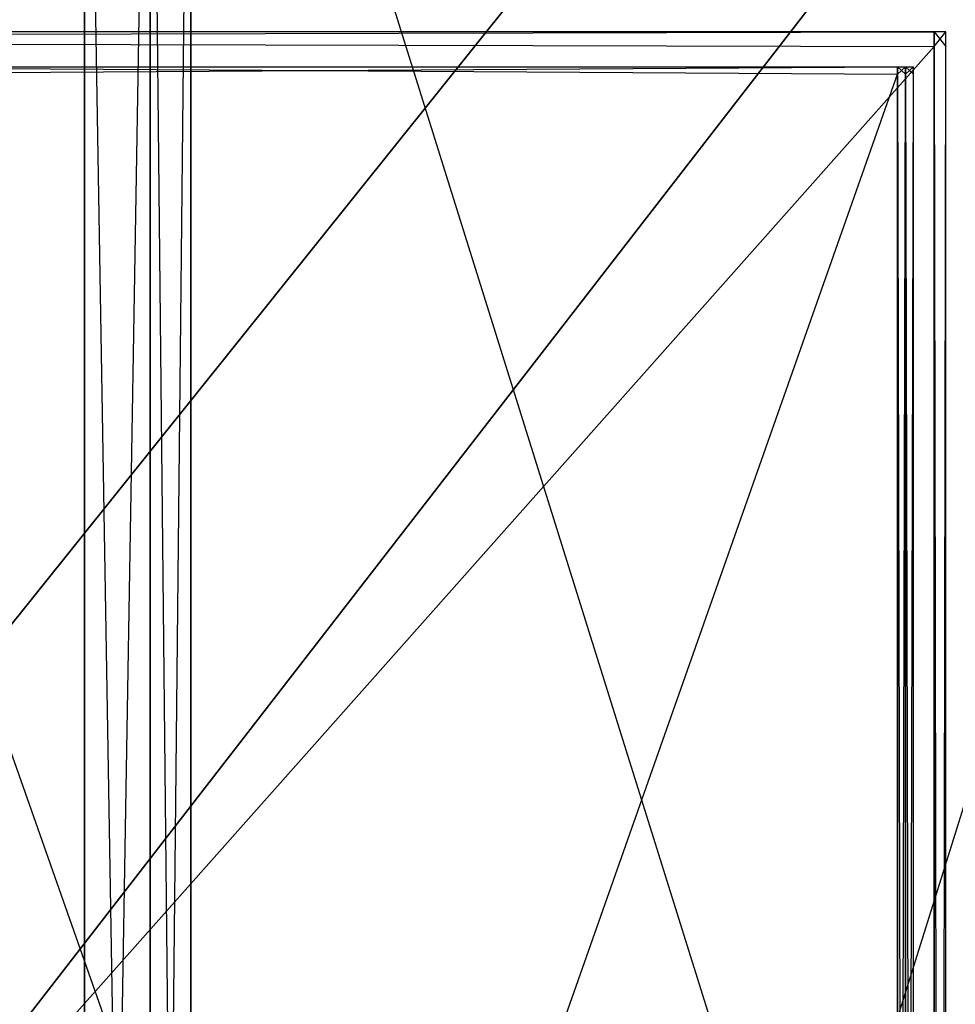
# Model space of a CAD drawing. Extents: x 0 to 0.418, y -0.27 to 0.
# Tile 117 of 129: x 0.365 to 0.394, y -0.067 to -0.037. Entities that reach past the tile are written whole.
import ezdxf

# ---------------------------------------------------------------- set-up
doc = ezdxf.new("R2010")
doc.units = 0
for name, color, linetype in [('L0_GLASB_DEN_1___REPLACEMTFOREM', 7, 'CONTINUOUS'), ('L11_KORPUS2_0___REPLACEMTFOREMP', 7, 'CONTINUOUS'), ('L12_KORPUS2_3___REPLACEMTFOREMP', 7, 'CONTINUOUS'), ('L15_KORPUS2_0___REPLACEMTFOREMP', 7, 'CONTINUOUS'), ('L1_GLASB_DEN_0___REPLACEMTFOREM', 7, 'CONTINUOUS'), ('L20_KORPUS1_1___REPLACEMTFOREMP', 7, 'CONTINUOUS'), ('L21_KORPUS1_0___REPLACEMTFOREMP', 7, 'CONTINUOUS'), ('L3_REGALELEMENT_0___REPLACEMTFO', 7, 'CONTINUOUS'), ('L8_KORPUS2_3___REPLACEMTFOREMPT', 7, 'CONTINUOUS')]:
    doc.layers.add(name, color=color, linetype=linetype)

msp = doc.modelspace()

# ---------------------------------------------------------------- linework, layer by layer
at = {"layer": 'L0_GLASB_DEN_1___REPLACEMTFOREM', "color": 8}
for points, invisible_edges in [([(0.393342, -0.037049, 1.233553), (0.209002, -0.037504, 1.233553), (0.209002, -0.037049, 1.233553), (0.393342, -0.037049, 1.233553)], 13), ([(0.209002, -0.037504, 1.233553), (0.393342, -0.037049, 1.233553), (0.393342, -0.037504, 1.233553), (0.209002, -0.037504, 1.233553)], 14), ([(0.209002, -0.037049, 1.238585), (0.393342, -0.037049, 1.238356), (0.209002, -0.037049, 1.238356), (0.209002, -0.037049, 1.238585)], 13), ([(0.393342, -0.037049, 1.238356), (0.209002, -0.037049, 1.238585), (0.393342, -0.037049, 1.238585), (0.393342, -0.037049, 1.238356)], 14), ([(0.209002, -0.037049, 1.238356), (0.393342, -0.037049, 1.233699), (0.209002, -0.037049, 1.233699), (0.209002, -0.037049, 1.238356)], 13), ([(0.393342, -0.037049, 1.233699), (0.209002, -0.037049, 1.238356), (0.393342, -0.037049, 1.238356), (0.393342, -0.037049, 1.233699)], 14), ([(0.209002, -0.037049, 1.233699), (0.393342, -0.037049, 1.233553), (0.209002, -0.037049, 1.233553), (0.209002, -0.037049, 1.233699)], 13), ([(0.393342, -0.037049, 1.233553), (0.209002, -0.037049, 1.233699), (0.393342, -0.037049, 1.233699), (0.393342, -0.037049, 1.233553)], 14), ([(0.393342, -0.037504, 1.238585), (0.209002, -0.037049, 1.238585), (0.209002, -0.037504, 1.238585), (0.393342, -0.037504, 1.238585)], 13), ([(0.209002, -0.037049, 1.238585), (0.393342, -0.037504, 1.238585), (0.393342, -0.037049, 1.238585), (0.209002, -0.037049, 1.238585)], 14), ([(0.393714, -0.037049, 1.233553), (0.393342, -0.037504, 1.233553), (0.393342, -0.037049, 1.233553), (0.393714, -0.037049, 1.233553)], 13), ([(0.393342, -0.037504, 1.233553), (0.393714, -0.037049, 1.233553), (0.393714, -0.037504, 1.233553), (0.393342, -0.037504, 1.233553)], 14), ([(0.393342, -0.037049, 1.238585), (0.393714, -0.037049, 1.238356), (0.393342, -0.037049, 1.238356), (0.393342, -0.037049, 1.238585)], 13), ([(0.393714, -0.037049, 1.238356), (0.393342, -0.037049, 1.238585), (0.393714, -0.037049, 1.238585), (0.393714, -0.037049, 1.238356)], 14), ([(0.393342, -0.037049, 1.238356), (0.393714, -0.037049, 1.233699), (0.393342, -0.037049, 1.233699), (0.393342, -0.037049, 1.238356)], 13), ([(0.393714, -0.037049, 1.233699), (0.393342, -0.037049, 1.238356), (0.393714, -0.037049, 1.238356), (0.393714, -0.037049, 1.233699)], 14), ([(0.393342, -0.037049, 1.233699), (0.393714, -0.037049, 1.233553), (0.393342, -0.037049, 1.233553), (0.393342, -0.037049, 1.233699)], 13), ([(0.393714, -0.037049, 1.233553), (0.393342, -0.037049, 1.233699), (0.393714, -0.037049, 1.233699), (0.393714, -0.037049, 1.233553)], 14), ([(0.393714, -0.037504, 1.238585), (0.393342, -0.037049, 1.238585), (0.393342, -0.037504, 1.238585), (0.393714, -0.037504, 1.238585)], 13), ([(0.393342, -0.037049, 1.238585), (0.393714, -0.037504, 1.238585), (0.393714, -0.037049, 1.238585), (0.393342, -0.037049, 1.238585)], 14), ([(0.393714, -0.037049, 1.233553), (0.393714, -0.037504, 1.233699), (0.393714, -0.037504, 1.233553), (0.393714, -0.037049, 1.233553)], 13), ([(0.393714, -0.037504, 1.233699), (0.393714, -0.037049, 1.233553), (0.393714, -0.037049, 1.233699), (0.393714, -0.037504, 1.233699)], 14), ([(0.393714, -0.037049, 1.233699), (0.393714, -0.037504, 1.238356), (0.393714, -0.037504, 1.233699), (0.393714, -0.037049, 1.233699)], 13), ([(0.393714, -0.037504, 1.238356), (0.393714, -0.037049, 1.233699), (0.393714, -0.037049, 1.238356), (0.393714, -0.037504, 1.238356)], 14), ([(0.393714, -0.037049, 1.238356), (0.393714, -0.037504, 1.238585), (0.393714, -0.037504, 1.238356), (0.393714, -0.037049, 1.238356)], 13), ([(0.393714, -0.037504, 1.238585), (0.393714, -0.037049, 1.238356), (0.393714, -0.037049, 1.238585), (0.393714, -0.037504, 1.238585)], 14), ([(0.393342, -0.037504, 1.233553), (0.209002, -0.245106, 1.233553), (0.209002, -0.037504, 1.233553), (0.393342, -0.037504, 1.233553)], 13), ([(0.209002, -0.245106, 1.233553), (0.393342, -0.037504, 1.233553), (0.393342, -0.245106, 1.233553), (0.209002, -0.245106, 1.233553)], 14), ([(0.393342, -0.245106, 1.238585), (0.209002, -0.037504, 1.238585), (0.209002, -0.245106, 1.238585), (0.393342, -0.245106, 1.238585)], 13), ([(0.209002, -0.037504, 1.238585), (0.393342, -0.245106, 1.238585), (0.393342, -0.037504, 1.238585), (0.209002, -0.037504, 1.238585)], 14), ([(0.393714, -0.037504, 1.233553), (0.393342, -0.245106, 1.233553), (0.393342, -0.037504, 1.233553), (0.393714, -0.037504, 1.233553)], 13), ([(0.393342, -0.245106, 1.233553), (0.393714, -0.037504, 1.233553), (0.393714, -0.245106, 1.233553), (0.393342, -0.245106, 1.233553)], 14), ([(0.393714, -0.245106, 1.238585), (0.393342, -0.037504, 1.238585), (0.393342, -0.245106, 1.238585), (0.393714, -0.245106, 1.238585)], 13), ([(0.393342, -0.037504, 1.238585), (0.393714, -0.245106, 1.238585), (0.393714, -0.037504, 1.238585), (0.393342, -0.037504, 1.238585)], 14), ([(0.393714, -0.037504, 1.233553), (0.393714, -0.245106, 1.233699), (0.393714, -0.245106, 1.233553), (0.393714, -0.037504, 1.233553)], 13), ([(0.393714, -0.245106, 1.233699), (0.393714, -0.037504, 1.233553), (0.393714, -0.037504, 1.233699), (0.393714, -0.245106, 1.233699)], 14), ([(0.393714, -0.037504, 1.233699), (0.393714, -0.245106, 1.238356), (0.393714, -0.245106, 1.233699), (0.393714, -0.037504, 1.233699)], 13), ([(0.393714, -0.245106, 1.238356), (0.393714, -0.037504, 1.233699), (0.393714, -0.037504, 1.238356), (0.393714, -0.245106, 1.238356)], 14), ([(0.393714, -0.037504, 1.238356), (0.393714, -0.245106, 1.238585), (0.393714, -0.245106, 1.238356), (0.393714, -0.037504, 1.238356)], 13), ([(0.393714, -0.245106, 1.238585), (0.393714, -0.037504, 1.238356), (0.393714, -0.037504, 1.238585), (0.393714, -0.245106, 1.238585)], 14)]:
    msp.add_3dface(points, dxfattribs=dict(at, invisible_edges=invisible_edges))
at = {"layer": 'L11_KORPUS2_0___REPLACEMTFOREMP', "color": 250}
for points, invisible_edges in [([(0.408342, -0.000848, 0.927761), (0.209002, -0.249508, 0.927761), (0.209002, -0.000848, 0.927761), (0.408342, -0.000848, 0.927761)], 13), ([(0.209002, -0.249508, 0.927761), (0.408342, -0.000848, 0.927761), (0.408342, -0.249508, 0.927761), (0.209002, -0.249508, 0.927761)], 14), ([(0.209002, -0.249508, 0.943137), (0.408342, -0.000848, 0.943137), (0.209002, -0.000848, 0.943137), (0.209002, -0.249508, 0.943137)], 13), ([(0.408342, -0.000848, 0.943137), (0.209002, -0.249508, 0.943137), (0.408342, -0.249508, 0.943137), (0.408342, -0.000848, 0.943137)], 14)]:
    msp.add_3dface(points, dxfattribs=dict(at, invisible_edges=invisible_edges))
at = {"layer": 'L12_KORPUS2_3___REPLACEMTFOREMP', "color": 250}
for points, invisible_edges in [([(0.394617, -0.249286, 0.58767), (0.274259, -0.009445, 0.58767), (0.274259, -0.249286, 0.58767), (0.394617, -0.249286, 0.58767)], 13), ([(0.274259, -0.009445, 0.58767), (0.394617, -0.249286, 0.58767), (0.394617, -0.009445, 0.58767), (0.274259, -0.009445, 0.58767)], 14), ([(0.274259, -0.009445, 0.570214), (0.394617, -0.249286, 0.570214), (0.274259, -0.249286, 0.570214), (0.274259, -0.009445, 0.570214)], 13), ([(0.394617, -0.249286, 0.570214), (0.274259, -0.009445, 0.570214), (0.394617, -0.009445, 0.570214), (0.394617, -0.249286, 0.570214)], 14)]:
    msp.add_3dface(points, dxfattribs=dict(at, invisible_edges=invisible_edges))
at = {"layer": 'L15_KORPUS2_0___REPLACEMTFOREMP', "color": 250}
for points, invisible_edges in [([(0.408342, -0.000848, 0.006301), (0.209002, -0.249508, 0.006301), (0.209002, -0.000848, 0.006301), (0.408342, -0.000848, 0.006301)], 13), ([(0.209002, -0.249508, 0.006301), (0.408342, -0.000848, 0.006301), (0.408342, -0.249508, 0.006301), (0.209002, -0.249508, 0.006301)], 14), ([(0.209002, -0.249508, 0.021677), (0.408342, -0.000848, 0.021677), (0.209002, -0.000848, 0.021677), (0.209002, -0.249508, 0.021677)], 13), ([(0.408342, -0.000848, 0.021677), (0.209002, -0.249508, 0.021677), (0.408342, -0.249508, 0.021677), (0.408342, -0.000848, 0.021677)], 14)]:
    msp.add_3dface(points, dxfattribs=dict(at, invisible_edges=invisible_edges))
at = {"layer": 'L1_GLASB_DEN_0___REPLACEMTFOREM', "color": 8}
for points, invisible_edges in [([(0.393342, -0.037504, 0.28287), (0.209002, -0.037049, 0.28287), (0.209002, -0.037504, 0.28287), (0.393342, -0.037504, 0.28287)], 13), ([(0.209002, -0.037049, 0.28287), (0.393342, -0.037504, 0.28287), (0.393342, -0.037049, 0.28287), (0.209002, -0.037049, 0.28287)], 14), ([(0.209002, -0.037049, 0.278067), (0.393342, -0.037049, 0.277838), (0.209002, -0.037049, 0.277838), (0.209002, -0.037049, 0.278067)], 13), ([(0.393342, -0.037049, 0.277838), (0.209002, -0.037049, 0.278067), (0.393342, -0.037049, 0.278067), (0.393342, -0.037049, 0.277838)], 14), ([(0.209002, -0.037049, 0.282724), (0.393342, -0.037049, 0.278067), (0.209002, -0.037049, 0.278067), (0.209002, -0.037049, 0.282724)], 13), ([(0.393342, -0.037049, 0.278067), (0.209002, -0.037049, 0.282724), (0.393342, -0.037049, 0.282724), (0.393342, -0.037049, 0.278067)], 14), ([(0.209002, -0.037049, 0.28287), (0.393342, -0.037049, 0.282724), (0.209002, -0.037049, 0.282724), (0.209002, -0.037049, 0.28287)], 13), ([(0.393342, -0.037049, 0.282724), (0.209002, -0.037049, 0.28287), (0.393342, -0.037049, 0.28287), (0.393342, -0.037049, 0.282724)], 14), ([(0.393342, -0.037049, 0.277838), (0.209002, -0.037504, 0.277838), (0.209002, -0.037049, 0.277838), (0.393342, -0.037049, 0.277838)], 13), ([(0.209002, -0.037504, 0.277838), (0.393342, -0.037049, 0.277838), (0.393342, -0.037504, 0.277838), (0.209002, -0.037504, 0.277838)], 14), ([(0.393714, -0.037504, 0.28287), (0.393342, -0.037049, 0.28287), (0.393342, -0.037504, 0.28287), (0.393714, -0.037504, 0.28287)], 13), ([(0.393342, -0.037049, 0.28287), (0.393714, -0.037504, 0.28287), (0.393714, -0.037049, 0.28287), (0.393342, -0.037049, 0.28287)], 14), ([(0.393342, -0.037049, 0.278067), (0.393714, -0.037049, 0.277838), (0.393342, -0.037049, 0.277838), (0.393342, -0.037049, 0.278067)], 13), ([(0.393714, -0.037049, 0.277838), (0.393342, -0.037049, 0.278067), (0.393714, -0.037049, 0.278067), (0.393714, -0.037049, 0.277838)], 14), ([(0.393342, -0.037049, 0.282724), (0.393714, -0.037049, 0.278067), (0.393342, -0.037049, 0.278067), (0.393342, -0.037049, 0.282724)], 13), ([(0.393714, -0.037049, 0.278067), (0.393342, -0.037049, 0.282724), (0.393714, -0.037049, 0.282724), (0.393714, -0.037049, 0.278067)], 14), ([(0.393342, -0.037049, 0.28287), (0.393714, -0.037049, 0.282724), (0.393342, -0.037049, 0.282724), (0.393342, -0.037049, 0.28287)], 13), ([(0.393714, -0.037049, 0.282724), (0.393342, -0.037049, 0.28287), (0.393714, -0.037049, 0.28287), (0.393714, -0.037049, 0.282724)], 14), ([(0.393714, -0.037049, 0.277838), (0.393342, -0.037504, 0.277838), (0.393342, -0.037049, 0.277838), (0.393714, -0.037049, 0.277838)], 13), ([(0.393342, -0.037504, 0.277838), (0.393714, -0.037049, 0.277838), (0.393714, -0.037504, 0.277838), (0.393342, -0.037504, 0.277838)], 14), ([(0.393714, -0.037049, 0.282724), (0.393714, -0.037504, 0.28287), (0.393714, -0.037504, 0.282724), (0.393714, -0.037049, 0.282724)], 13), ([(0.393714, -0.037504, 0.28287), (0.393714, -0.037049, 0.282724), (0.393714, -0.037049, 0.28287), (0.393714, -0.037504, 0.28287)], 14), ([(0.393714, -0.037049, 0.278067), (0.393714, -0.037504, 0.282724), (0.393714, -0.037504, 0.278067), (0.393714, -0.037049, 0.278067)], 13), ([(0.393714, -0.037504, 0.282724), (0.393714, -0.037049, 0.278067), (0.393714, -0.037049, 0.282724), (0.393714, -0.037504, 0.282724)], 14), ([(0.393714, -0.037049, 0.277838), (0.393714, -0.037504, 0.278067), (0.393714, -0.037504, 0.277838), (0.393714, -0.037049, 0.277838)], 13), ([(0.393714, -0.037504, 0.278067), (0.393714, -0.037049, 0.277838), (0.393714, -0.037049, 0.278067), (0.393714, -0.037504, 0.278067)], 14), ([(0.393342, -0.245106, 0.28287), (0.209002, -0.037504, 0.28287), (0.209002, -0.245106, 0.28287), (0.393342, -0.245106, 0.28287)], 13), ([(0.209002, -0.037504, 0.28287), (0.393342, -0.245106, 0.28287), (0.393342, -0.037504, 0.28287), (0.209002, -0.037504, 0.28287)], 14), ([(0.393342, -0.037504, 0.277838), (0.209002, -0.245106, 0.277838), (0.209002, -0.037504, 0.277838), (0.393342, -0.037504, 0.277838)], 13), ([(0.209002, -0.245106, 0.277838), (0.393342, -0.037504, 0.277838), (0.393342, -0.245106, 0.277838), (0.209002, -0.245106, 0.277838)], 14), ([(0.393714, -0.245106, 0.28287), (0.393342, -0.037504, 0.28287), (0.393342, -0.245106, 0.28287), (0.393714, -0.245106, 0.28287)], 13), ([(0.393342, -0.037504, 0.28287), (0.393714, -0.245106, 0.28287), (0.393714, -0.037504, 0.28287), (0.393342, -0.037504, 0.28287)], 14), ([(0.393714, -0.037504, 0.277838), (0.393342, -0.245106, 0.277838), (0.393342, -0.037504, 0.277838), (0.393714, -0.037504, 0.277838)], 13), ([(0.393342, -0.245106, 0.277838), (0.393714, -0.037504, 0.277838), (0.393714, -0.245106, 0.277838), (0.393342, -0.245106, 0.277838)], 14), ([(0.393714, -0.037504, 0.282724), (0.393714, -0.245106, 0.28287), (0.393714, -0.245106, 0.282724), (0.393714, -0.037504, 0.282724)], 13), ([(0.393714, -0.245106, 0.28287), (0.393714, -0.037504, 0.282724), (0.393714, -0.037504, 0.28287), (0.393714, -0.245106, 0.28287)], 14), ([(0.393714, -0.037504, 0.278067), (0.393714, -0.245106, 0.282724), (0.393714, -0.245106, 0.278067), (0.393714, -0.037504, 0.278067)], 13), ([(0.393714, -0.245106, 0.282724), (0.393714, -0.037504, 0.278067), (0.393714, -0.037504, 0.282724), (0.393714, -0.245106, 0.282724)], 14), ([(0.393714, -0.037504, 0.277838), (0.393714, -0.245106, 0.278067), (0.393714, -0.245106, 0.277838), (0.393714, -0.037504, 0.277838)], 13), ([(0.393714, -0.245106, 0.278067), (0.393714, -0.037504, 0.277838), (0.393714, -0.037504, 0.278067), (0.393714, -0.245106, 0.278067)], 14)]:
    msp.add_3dface(points, dxfattribs=dict(at, invisible_edges=invisible_edges))
at = {"layer": 'L20_KORPUS1_1___REPLACEMTFOREMP', "color": 8}
for points, invisible_edges in [([(0.417092, -0.000594), (0.209002, -0.26919), (0.209002, -0.000594), (0.417092, -0.000594)], 13), ([(0.209002, -0.26919), (0.417092, -0.000594), (0.417096, -0.26919), (0.209002, -0.26919)], 10), ([(0.209002, -0.269188, 0.007694), (0.417092, -0.000595, 0.007694), (0.209002, -0.000595, 0.007694), (0.209002, -0.269188, 0.007694)], 13), ([(0.417092, -0.000595, 0.007694), (0.209002, -0.269188, 0.007694), (0.417096, -0.269188, 0.007694), (0.417092, -0.000595, 0.007694)], 10)]:
    msp.add_3dface(points, dxfattribs=dict(at, invisible_edges=invisible_edges))
at = {"layer": 'L21_KORPUS1_0___REPLACEMTFOREMP', "color": 8}
for points, invisible_edges in [([(0.209002, -0.26919, 1.516), (0.417092, -0.000594, 1.516), (0.209002, -0.000594, 1.516), (0.209002, -0.26919, 1.516)], 13), ([(0.417092, -0.000594, 1.516), (0.209002, -0.26919, 1.516), (0.417096, -0.26919, 1.516), (0.417092, -0.000594, 1.516)], 10), ([(0.417092, -0.000595, 1.508306), (0.209002, -0.269188, 1.508306), (0.209002, -0.000595, 1.508306), (0.417092, -0.000595, 1.508306)], 13), ([(0.209002, -0.269188, 1.508306), (0.417092, -0.000595, 1.508306), (0.417096, -0.269188, 1.508306), (0.209002, -0.269188, 1.508306)], 10)]:
    msp.add_3dface(points, dxfattribs=dict(at, invisible_edges=invisible_edges))
at = {"layer": 'L3_REGALELEMENT_0___REPLACEMTFO', "color": 40}
for points, invisible_edges in [([(0.366737, -0.015979, 0.58825), (0.209002, -0.138662, 0.58825), (0.209002, -0.015979, 0.58825), (0.366737, -0.015979, 0.58825)], 13), ([(0.209002, -0.138662, 0.58825), (0.366737, -0.015979, 0.58825), (0.366737, -0.138662, 0.58825), (0.209002, -0.138662, 0.58825)], 14), ([(0.366737, -0.138591, 0.928212), (0.209002, -0.015979, 0.928212), (0.209002, -0.138591, 0.928212), (0.366737, -0.138591, 0.928212)], 13), ([(0.209002, -0.015979, 0.928212), (0.366737, -0.138591, 0.928212), (0.366737, -0.015979, 0.928212), (0.209002, -0.015979, 0.928212)], 14), ([(0.368793, -0.138591, 0.928212), (0.366737, -0.015979, 0.928212), (0.366737, -0.138591, 0.928212), (0.368793, -0.138591, 0.928212)], 13), ([(0.366737, -0.015979, 0.928212), (0.368793, -0.138591, 0.928212), (0.368793, -0.015979, 0.928212), (0.366737, -0.015979, 0.928212)], 14), ([(0.368793, -0.015979, 0.58825), (0.366737, -0.138662, 0.58825), (0.366737, -0.015979, 0.58825), (0.368793, -0.015979, 0.58825)], 13), ([(0.366737, -0.138662, 0.58825), (0.368793, -0.015979, 0.58825), (0.368793, -0.138662, 0.58825), (0.366737, -0.138662, 0.58825)], 14), ([(0.37007, -0.138593, 0.928212), (0.368793, -0.015979, 0.928212), (0.368793, -0.138591, 0.928212), (0.37007, -0.138593, 0.928212)], 13), ([(0.368793, -0.015979, 0.928212), (0.37007, -0.138593, 0.928212), (0.37007, -0.015979, 0.928212), (0.368793, -0.015979, 0.928212)], 14), ([(0.37007, -0.015979, 0.58825), (0.368793, -0.138662, 0.58825), (0.368793, -0.015979, 0.58825), (0.37007, -0.015979, 0.58825)], 13), ([(0.368793, -0.138662, 0.58825), (0.37007, -0.015979, 0.58825), (0.37007, -0.138662, 0.58825), (0.368793, -0.138662, 0.58825)], 14), ([(0.408449, -0.015979, 0.58825), (0.37007, -0.138662, 0.58825), (0.37007, -0.015979, 0.58825), (0.408449, -0.015979, 0.58825)], 13), ([(0.37007, -0.138662, 0.58825), (0.408449, -0.015979, 0.58825), (0.408449, -0.138662, 0.58825), (0.37007, -0.138662, 0.58825)], 14), ([(0.408449, -0.138662, 0.928212), (0.37007, -0.015979, 0.928212), (0.37007, -0.138593, 0.928212), (0.408449, -0.138662, 0.928212)], 13), ([(0.37007, -0.015979, 0.928212), (0.408449, -0.138662, 0.928212), (0.408449, -0.015979, 0.928212), (0.37007, -0.015979, 0.928212)], 14), ([(0.392193, -0.038372, 0.603384), (0.356943, -0.038147, 0.603384), (0.356943, -0.038372, 0.603384), (0.392193, -0.038372, 0.603384)], 13), ([(0.356943, -0.038147, 0.603384), (0.392193, -0.038372, 0.603384), (0.392193, -0.038147, 0.603384), (0.356943, -0.038147, 0.603384)], 14), ([(0.392193, -0.038147, 0.911455), (0.356943, -0.038372, 0.911455), (0.356943, -0.038147, 0.911455), (0.392193, -0.038147, 0.911455)], 13), ([(0.356943, -0.038372, 0.911455), (0.392193, -0.038147, 0.911455), (0.392193, -0.038372, 0.911455), (0.356943, -0.038372, 0.911455)], 14), ([(0.392193, -0.038147, 0.911455), (0.356943, -0.038147, 0.911241), (0.392193, -0.038147, 0.911241), (0.392193, -0.038147, 0.911455)], 13), ([(0.356943, -0.038147, 0.911241), (0.392193, -0.038147, 0.911455), (0.356943, -0.038147, 0.911455), (0.356943, -0.038147, 0.911241)], 14), ([(0.392193, -0.038147, 0.911241), (0.356943, -0.038147, 0.603707), (0.392193, -0.038147, 0.603707), (0.392193, -0.038147, 0.911241)], 13), ([(0.356943, -0.038147, 0.603707), (0.392193, -0.038147, 0.911241), (0.356943, -0.038147, 0.911241), (0.356943, -0.038147, 0.603707)], 14), ([(0.392193, -0.038147, 0.603707), (0.356943, -0.038147, 0.603384), (0.392193, -0.038147, 0.603384), (0.392193, -0.038147, 0.603707)], 13), ([(0.356943, -0.038147, 0.603384), (0.392193, -0.038147, 0.603707), (0.356943, -0.038147, 0.603707), (0.356943, -0.038147, 0.603384)], 14), ([(0.39245, -0.038372, 0.603384), (0.392193, -0.038147, 0.603384), (0.392193, -0.038372, 0.603384), (0.39245, -0.038372, 0.603384)], 13), ([(0.392193, -0.038147, 0.603384), (0.39245, -0.038372, 0.603384), (0.39245, -0.038147, 0.603384), (0.392193, -0.038147, 0.603384)], 14), ([(0.39245, -0.038147, 0.603707), (0.392193, -0.038147, 0.603384), (0.39245, -0.038147, 0.603384), (0.39245, -0.038147, 0.603707)], 13), ([(0.392193, -0.038147, 0.603384), (0.39245, -0.038147, 0.603707), (0.392193, -0.038147, 0.603707), (0.392193, -0.038147, 0.603384)], 14), ([(0.39245, -0.038147, 0.911241), (0.392193, -0.038147, 0.603707), (0.39245, -0.038147, 0.603707), (0.39245, -0.038147, 0.911241)], 13), ([(0.392193, -0.038147, 0.603707), (0.39245, -0.038147, 0.911241), (0.392193, -0.038147, 0.911241), (0.392193, -0.038147, 0.603707)], 14), ([(0.39245, -0.038147, 0.911455), (0.392193, -0.038147, 0.911241), (0.39245, -0.038147, 0.911241), (0.39245, -0.038147, 0.911455)], 13), ([(0.392193, -0.038147, 0.911241), (0.39245, -0.038147, 0.911455), (0.392193, -0.038147, 0.911455), (0.392193, -0.038147, 0.911241)], 14), ([(0.39245, -0.038147, 0.911455), (0.392193, -0.038372, 0.911455), (0.392193, -0.038147, 0.911455), (0.39245, -0.038147, 0.911455)], 13), ([(0.392193, -0.038372, 0.911455), (0.39245, -0.038147, 0.911455), (0.39245, -0.038372, 0.911455), (0.392193, -0.038372, 0.911455)], 14), ([(0.392702, -0.038147, 0.603707), (0.39245, -0.038147, 0.603384), (0.392702, -0.038147, 0.603384), (0.392702, -0.038147, 0.603707)], 13), ([(0.39245, -0.038147, 0.603384), (0.392702, -0.038147, 0.603707), (0.39245, -0.038147, 0.603707), (0.39245, -0.038147, 0.603384)], 14), ([(0.392702, -0.038147, 0.911241), (0.39245, -0.038147, 0.603707), (0.392702, -0.038147, 0.603707), (0.392702, -0.038147, 0.911241)], 13), ([(0.39245, -0.038147, 0.603707), (0.392702, -0.038147, 0.911241), (0.39245, -0.038147, 0.911241), (0.39245, -0.038147, 0.603707)], 14), ([(0.392702, -0.038372, 0.603384), (0.39245, -0.038147, 0.603384), (0.39245, -0.038372, 0.603384), (0.392702, -0.038372, 0.603384)], 13), ([(0.39245, -0.038147, 0.603384), (0.392702, -0.038372, 0.603384), (0.392702, -0.038147, 0.603384), (0.39245, -0.038147, 0.603384)], 14), ([(0.392702, -0.038147, 0.911455), (0.39245, -0.038372, 0.911455), (0.39245, -0.038147, 0.911455), (0.392702, -0.038147, 0.911455)], 13), ([(0.39245, -0.038372, 0.911455), (0.392702, -0.038147, 0.911455), (0.392702, -0.038372, 0.911455), (0.39245, -0.038372, 0.911455)], 14), ([(0.392702, -0.038147, 0.911455), (0.39245, -0.038147, 0.911241), (0.392702, -0.038147, 0.911241), (0.392702, -0.038147, 0.911455)], 13), ([(0.39245, -0.038147, 0.911241), (0.392702, -0.038147, 0.911455), (0.39245, -0.038147, 0.911455), (0.39245, -0.038147, 0.911241)], 14), ([(0.392702, -0.038147, 0.911241), (0.392702, -0.038372, 0.603707), (0.392702, -0.038372, 0.911241), (0.392702, -0.038147, 0.911241)], 13), ([(0.392702, -0.038372, 0.603707), (0.392702, -0.038147, 0.911241), (0.392702, -0.038147, 0.603707), (0.392702, -0.038372, 0.603707)], 14), ([(0.392702, -0.038147, 0.911455), (0.392702, -0.038372, 0.911241), (0.392702, -0.038372, 0.911455), (0.392702, -0.038147, 0.911455)], 13), ([(0.392702, -0.038372, 0.911241), (0.392702, -0.038147, 0.911455), (0.392702, -0.038147, 0.911241), (0.392702, -0.038372, 0.911241)], 14), ([(0.392702, -0.038147, 0.603707), (0.392702, -0.038372, 0.603384), (0.392702, -0.038372, 0.603707), (0.392702, -0.038147, 0.603707)], 13), ([(0.392702, -0.038372, 0.603384), (0.392702, -0.038147, 0.603707), (0.392702, -0.038147, 0.603384), (0.392702, -0.038372, 0.603384)], 14), ([(0.392193, -0.138371, 0.603384), (0.356943, -0.038372, 0.603384), (0.356943, -0.138371, 0.603384), (0.392193, -0.138371, 0.603384)], 13), ([(0.356943, -0.038372, 0.603384), (0.392193, -0.138371, 0.603384), (0.392193, -0.038372, 0.603384), (0.356943, -0.038372, 0.603384)], 14), ([(0.392193, -0.038372, 0.911455), (0.356943, -0.13844, 0.911455), (0.356943, -0.038372, 0.911455), (0.392193, -0.038372, 0.911455)], 13), ([(0.356943, -0.13844, 0.911455), (0.392193, -0.038372, 0.911455), (0.392193, -0.138371, 0.911455), (0.356943, -0.13844, 0.911455)], 14), ([(0.39245, -0.038372, 0.911455), (0.392193, -0.138371, 0.911455), (0.392193, -0.038372, 0.911455), (0.39245, -0.038372, 0.911455)], 13), ([(0.392193, -0.138371, 0.911455), (0.39245, -0.038372, 0.911455), (0.39245, -0.138371, 0.911455), (0.392193, -0.138371, 0.911455)], 14), ([(0.39245, -0.138371, 0.603384), (0.392193, -0.038372, 0.603384), (0.392193, -0.138371, 0.603384), (0.39245, -0.138371, 0.603384)], 13), ([(0.392193, -0.038372, 0.603384), (0.39245, -0.138371, 0.603384), (0.39245, -0.038372, 0.603384), (0.392193, -0.038372, 0.603384)], 14), ([(0.392702, -0.038372, 0.911455), (0.39245, -0.138371, 0.911455), (0.39245, -0.038372, 0.911455), (0.392702, -0.038372, 0.911455)], 13), ([(0.39245, -0.138371, 0.911455), (0.392702, -0.038372, 0.911455), (0.392702, -0.138371, 0.911455), (0.39245, -0.138371, 0.911455)], 14), ([(0.392702, -0.138371, 0.603384), (0.39245, -0.038372, 0.603384), (0.39245, -0.138371, 0.603384), (0.392702, -0.138371, 0.603384)], 13), ([(0.39245, -0.038372, 0.603384), (0.392702, -0.138371, 0.603384), (0.392702, -0.038372, 0.603384), (0.39245, -0.038372, 0.603384)], 14), ([(0.392702, -0.038372, 0.603707), (0.392702, -0.138371, 0.603384), (0.392702, -0.138371, 0.603707), (0.392702, -0.038372, 0.603707)], 13), ([(0.392702, -0.138371, 0.603384), (0.392702, -0.038372, 0.603707), (0.392702, -0.038372, 0.603384), (0.392702, -0.138371, 0.603384)], 14), ([(0.392702, -0.038372, 0.911455), (0.392702, -0.138371, 0.911241), (0.392702, -0.138371, 0.911455), (0.392702, -0.038372, 0.911455)], 13), ([(0.392702, -0.138371, 0.911241), (0.392702, -0.038372, 0.911455), (0.392702, -0.038372, 0.911241), (0.392702, -0.138371, 0.911241)], 14), ([(0.392702, -0.038372, 0.911241), (0.392702, -0.138371, 0.603707), (0.392702, -0.138371, 0.911241), (0.392702, -0.038372, 0.911241)], 13), ([(0.392702, -0.138371, 0.603707), (0.392702, -0.038372, 0.911241), (0.392702, -0.038372, 0.603707), (0.392702, -0.138371, 0.603707)], 14)]:
    msp.add_3dface(points, dxfattribs=dict(at, invisible_edges=invisible_edges))
at = {"layer": 'L8_KORPUS2_3___REPLACEMTFOREMPT', "color": 250}
for points, invisible_edges in [([(0.394617, -0.249286, 1.50913), (0.274259, -0.009445, 1.50913), (0.274259, -0.249286, 1.50913), (0.394617, -0.249286, 1.50913)], 13), ([(0.274259, -0.009445, 1.50913), (0.394617, -0.249286, 1.50913), (0.394617, -0.009445, 1.50913), (0.274259, -0.009445, 1.50913)], 14), ([(0.274259, -0.009445, 1.491674), (0.394617, -0.249286, 1.491674), (0.274259, -0.249286, 1.491674), (0.274259, -0.009445, 1.491674)], 13), ([(0.394617, -0.249286, 1.491674), (0.274259, -0.009445, 1.491674), (0.394617, -0.009445, 1.491674), (0.394617, -0.249286, 1.491674)], 14)]:
    msp.add_3dface(points, dxfattribs=dict(at, invisible_edges=invisible_edges))

doc.saveas('drawing.dxf')
